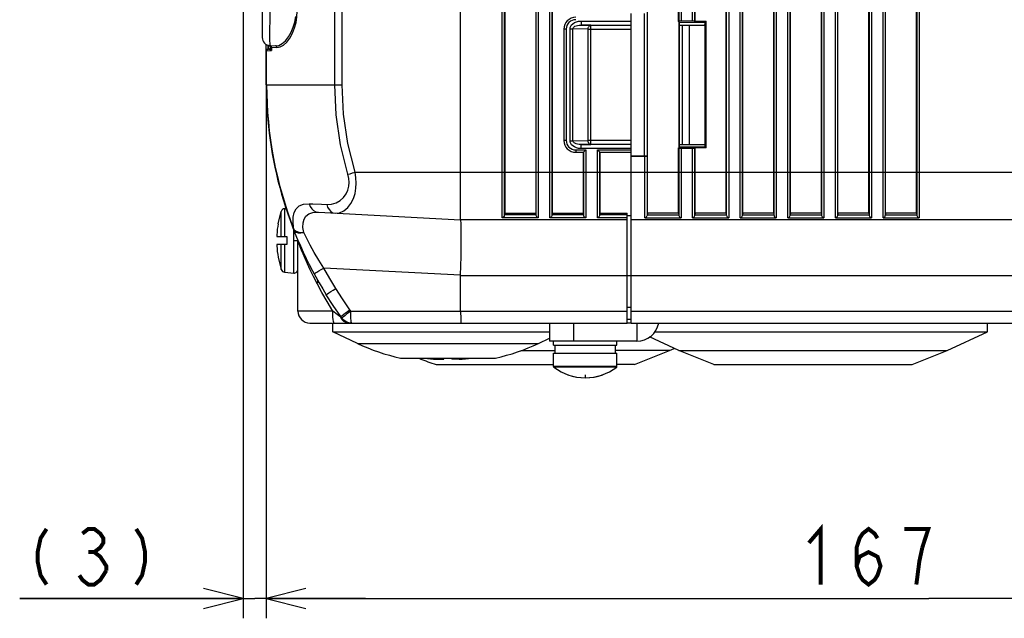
# Model space of a CAD drawing. Extents: x 28 to 410, y 34 to 287.
# Tile 15 of 33: x 122 to 171, y 128 to 158. Entities that reach past the tile are written whole.
import ezdxf

# ---------------------------------------------------------------- set-up
doc = ezdxf.new("R2010")
doc.units = 0
doc.header["$LTSCALE"] = 23.1
doc.layers.get('0').update_dxf_attribs({"linetype": 'CONTINUOUS'})
doc.layers.add('ALL_CURVE', color=7, linetype='CONTINUOUS')
doc.layers.add('ALL_DIM', color=7, linetype='CONTINUOUS')
doc.dimstyles.get("Standard").update_dxf_attribs({"dimtxt": 2.5, "dimasz": 2.5, "dimexe": 1.25, "dimexo": 0.625, "dimtad": 1, "dimcen": 2.5, "dimazin": 3, "dimtfac": 1, "dimtmove": 0, "dimatfit": 3})

# ---------------------------------------------------------------- blocks, each defined once
blk = doc.blocks.new('_OPEN')
at = {"color": 0, "linetype": 'BYBLOCK'}
for p, q in [((0, 0), (-1, 0.25)), ((-1, -0.25), (0, 0)), ((-1, 0), (0, 0))]:
    blk.add_line(p, q, dxfattribs=at)
blk = doc.blocks.new('*D15')
at = {"layer": 'ALL_DIM', "color": 2, "linetype": 'CONTINUOUS'}
for p, q in [((134.283, 155.649), (134.283, 128.274)), ((201.083, 143.37), (201.083, 128.274)), ((134.283, 129.274), (167.683, 129.274)), ((201.083, 129.274), (167.683, 129.274))]:
    blk.add_line(p, q, dxfattribs=at)
at = {"layer": 'ALL_DIM', "color": 2, "linetype": 'CONTINUOUS', "xscale": 2, "yscale": 2, "zscale": 2, "rotation": 180}
blk.add_blockref('_OPEN', (134.283, 129.274), dxfattribs=at)
at = {"layer": 'ALL_DIM', "color": 2, "linetype": 'CONTINUOUS', "xscale": 2, "yscale": 2, "zscale": 2}
blk.add_blockref('_OPEN', (201.083, 129.274), dxfattribs=at)
blk = doc.blocks.new('*D48')
at = {"color": 2, "linetype": 'CONTINUOUS'}
for p, q in [((133.126, 196.559), (133.126, 128.274)), ((134.283, 155.649), (134.283, 128.274)), ((133.126, 129.274), (121.856, 129.274)), ((121.856, 129.274), (133.704, 129.274)), ((139.283, 129.274), (133.704, 129.274)), ((134.283, 129.274), (139.283, 129.274))]:
    blk.add_line(p, q, dxfattribs=at)
at = {"color": 2, "linetype": 'CONTINUOUS', "xscale": 2, "yscale": 2, "zscale": 2}
blk.add_blockref('_OPEN', (133.126, 129.274), dxfattribs=at)
at = {"color": 2, "linetype": 'CONTINUOUS', "xscale": 2, "yscale": 2, "zscale": 2, "rotation": 180}
blk.add_blockref('_OPEN', (134.283, 129.274), dxfattribs=at)

msp = doc.modelspace()

# ---------------------------------------------------------------- linework, layer by layer
at = {"color": 7, "linetype": 'CONTINUOUS'}
for p, q in [((164.673, 241.725), (164.673, 148.589)), ((164.793, 241.867), (164.793, 148.447)), ((165.373, 148.447), (165.373, 241.867)), ((165.493, 148.589), (165.493, 241.725)), ((167.073, 241.725), (167.073, 148.589)), ((167.193, 241.867), (167.193, 148.447)), ((155.073, 194.141), (155.073, 158.339)), ((155.193, 194.131), (155.193, 158.349)), ((155.773, 158.349), (155.773, 194.131)), ((155.893, 158.339), (155.893, 194.141)), ((157.473, 194.141), (157.473, 148.589)), ((157.593, 194.131), (157.593, 148.447)), ((158.173, 148.447), (158.173, 194.131)), ((158.293, 148.589), (158.293, 194.141)), ((158.301, 148.676), (158.301, 194.149)), ((159.865, 148.676), (159.865, 194.149)), ((159.873, 194.141), (159.873, 148.589)), ((159.993, 194.131), (159.993, 148.447)), ((160.573, 148.447), (160.573, 194.131)), ((160.693, 148.589), (160.693, 194.141)), ((162.273, 194.141), (162.273, 148.589)), ((162.393, 194.131), (162.393, 148.447)), ((162.973, 148.447), (162.973, 194.131)), ((163.093, 148.589), (163.093, 194.141)), ((134.083, 191.563), (134.083, 157.528)), ((137.734, 155.149), (137.734, 191.525)), ((138.106, 155.149), (138.106, 191.521)), ((153.501, 148.676), (153.501, 171.566)), ((155.065, 158.331), (155.065, 171.566)), ((144.083, 148.349), (144.083, 170.696)), ((146.173, 148.447), (146.173, 168.606)), ((146.293, 148.589), (146.293, 168.606)), ((146.301, 168.598), (146.301, 148.675)), ((147.866, 166.794), (147.866, 148.675)), ((147.873, 166.786), (147.873, 148.589)), ((147.993, 166.786), (147.993, 148.447)), ((148.573, 148.447), (148.573, 166.206)), ((148.693, 148.589), (148.693, 166.206)), ((148.701, 166.198), (148.701, 148.675)), ((155.901, 158.331), (155.901, 160.366)), ((157.465, 148.676), (157.465, 160.366)), ((160.701, 148.676), (160.701, 160.366)), ((162.265, 148.676), (162.265, 160.366)), ((163.101, 148.676), (163.101, 160.366)), ((164.665, 148.676), (164.665, 160.366)), ((165.501, 148.676), (165.501, 160.366)), ((167.065, 148.676), (167.065, 160.366)), ((135.722, 158.313), (135.767, 158.584)), ((150.159, 158.361), (150.159, 158.161)), ((150.159, 158.361), (152.683, 158.361)), ((152.683, 143.149), (152.683, 158.738)), ((153.347, 151.551), (153.347, 158.747)), ((153.495, 151.556), (153.495, 158.741)), ((155.073, 158.339), (155.065, 158.331)), ((155.083, 158.331), (155.065, 158.331)), ((155.083, 158.331), (155.083, 151.966)), ((155.093, 158.281), (155.083, 158.331)), ((155.773, 158.349), (155.193, 158.349)), ((155.901, 158.331), (155.893, 158.339)), ((156.465, 158.331), (155.901, 158.331)), ((156.465, 158.331), (156.414, 158.279)), ((156.465, 151.966), (156.465, 158.331)), ((135.646, 158.048), (135.722, 158.313)), ((149.283, 157.949), (149.283, 152.349)), ((149.403, 157.949), (149.283, 157.949)), ((149.403, 157.949), (149.403, 152.349)), ((149.6, 152.332), (149.6, 157.966)), ((149.6, 157.966), (149.742, 157.966)), ((149.742, 152.332), (149.742, 157.965)), ((150.504, 157.952), (149.742, 157.965)), ((150.159, 158.161), (152.683, 158.161)), ((150.646, 158.152), (150.159, 158.161)), ((150.504, 152.345), (150.504, 157.952)), ((150.504, 157.952), (152.683, 157.952)), ((150.646, 152.145), (150.646, 158.152)), ((150.646, 158.152), (152.683, 158.152)), ((156.414, 158.279), (155.093, 158.281)), ((155.093, 158.281), (155.093, 152.016)), ((155.093, 158.161), (156.364, 158.15)), ((155.244, 158.16), (155.244, 152.138)), ((155.603, 158.156), (155.603, 152.141)), ((156.414, 152.018), (156.414, 158.279)), ((134.283, 155.149), (134.283, 157.187)), ((134.283, 156.867), (134.303, 156.867)), ((134.303, 156.867), (134.548, 156.871)), ((134.303, 155.149), (134.303, 156.867)), ((134.361, 157.15), (134.361, 157.052)), ((134.361, 157.052), (134.361, 156.977)), ((134.361, 156.977), (134.362, 156.949)), ((134.362, 156.949), (134.362, 156.947)), ((134.362, 156.947), (134.404, 156.947)), ((134.405, 157.066), (134.405, 157.137)), ((134.459, 157.156), (134.462, 157.129)), ((134.462, 157.129), (134.752, 157.114)), ((134.483, 157.055), (134.483, 156.995)), ((134.506, 157.052), (134.535, 157.049)), ((134.535, 157.049), (134.821, 157.034)), ((134.548, 157.048), (134.548, 156.871)), ((134.283, 155.149), (134.303, 155.149)), ((134.303, 155.149), (137.734, 155.149)), ((137.734, 155.149), (138.106, 155.149)), ((149.403, 152.349), (149.283, 152.349)), ((149.6, 152.332), (149.742, 152.332)), ((149.742, 152.332), (150.504, 152.345)), ((149.883, 151.869), (150.393, 151.869)), ((149.883, 151.869), (149.883, 151.749)), ((150.159, 152.137), (150.646, 152.145)), ((152.683, 152.137), (150.159, 152.137)), ((150.159, 151.937), (150.159, 152.137)), ((152.683, 151.937), (150.159, 151.937)), ((150.273, 151.749), (150.393, 151.869)), ((150.393, 151.869), (150.393, 148.447)), ((152.683, 152.345), (150.504, 152.345)), ((152.683, 152.145), (150.646, 152.145)), ((151.093, 151.749), (150.973, 151.869)), ((150.973, 151.869), (152.683, 151.869)), ((150.973, 148.447), (150.973, 151.869)), ((155.065, 151.966), (155.083, 151.966)), ((155.073, 151.958), (155.065, 151.966)), ((155.065, 148.676), (155.065, 151.966)), ((155.073, 151.958), (155.073, 148.589)), ((155.093, 152.016), (155.083, 151.966)), ((155.093, 152.137), (156.364, 152.148)), ((155.093, 152.016), (156.414, 152.018)), ((155.193, 151.949), (155.773, 151.949)), ((155.193, 151.949), (155.193, 148.447)), ((155.773, 148.447), (155.773, 151.949)), ((155.901, 151.966), (155.893, 151.958)), ((155.893, 148.589), (155.893, 151.958)), ((156.465, 151.966), (155.901, 151.966)), ((155.901, 148.676), (155.901, 151.966)), ((156.465, 151.966), (156.414, 152.018)), ((149.883, 151.749), (150.273, 151.749)), ((150.266, 151.749), (150.266, 148.675)), ((150.273, 151.749), (150.273, 151.749)), ((150.273, 151.749), (150.273, 148.589)), ((151.093, 151.749), (152.683, 151.749)), ((151.094, 151.749), (151.093, 151.749)), ((151.093, 148.589), (151.093, 151.749)), ((151.101, 151.749), (151.101, 148.675)), ((152.683, 151.559), (153.347, 151.551)), ((153.373, 151.549), (152.683, 151.549)), ((153.373, 148.447), (153.373, 151.549)), ((153.495, 151.556), (153.493, 151.554)), ((153.493, 148.589), (153.493, 151.554)), ((138.757, 150.749), (178.371, 150.749)), ((135.212, 148.91), (135.28, 148.916)), ((135.212, 147.509), (135.212, 148.91)), ((137.07, 149.131), (137.337, 149.119)), ((134.88, 148.151), (135.04, 148.774)), ((135.04, 147.509), (135.04, 148.774)), ((136.911, 148.725), (144.083, 148.349)), ((147.993, 148.447), (146.173, 148.447)), ((146.293, 148.589), (146.301, 148.675)), ((147.872, 148.602), (146.294, 148.602)), ((146.301, 148.675), (147.866, 148.675)), ((147.866, 148.675), (147.873, 148.589)), ((150.393, 148.447), (148.573, 148.447)), ((148.693, 148.589), (148.701, 148.675)), ((150.272, 148.602), (148.694, 148.602)), ((148.701, 148.675), (150.266, 148.675)), ((150.266, 148.675), (150.273, 148.589)), ((152.483, 148.447), (150.973, 148.447)), ((151.093, 148.589), (151.101, 148.675)), ((152.483, 148.602), (151.094, 148.602)), ((151.101, 148.675), (152.483, 148.675)), ((152.483, 143.149), (152.483, 148.675)), ((152.683, 148.549), (152.483, 148.549)), ((153.373, 148.447), (155.193, 148.447)), ((153.501, 148.676), (153.493, 148.589)), ((153.494, 148.602), (155.072, 148.602)), ((155.065, 148.676), (153.501, 148.676)), ((155.065, 148.676), (155.073, 148.589)), ((155.773, 148.447), (157.593, 148.447)), ((155.901, 148.676), (155.893, 148.589)), ((155.894, 148.602), (157.472, 148.602)), ((157.465, 148.676), (155.901, 148.676)), ((157.465, 148.676), (157.473, 148.589)), ((158.173, 148.447), (159.993, 148.447)), ((158.301, 148.676), (158.293, 148.589)), ((158.294, 148.602), (159.872, 148.602)), ((159.865, 148.676), (158.301, 148.676)), ((159.865, 148.676), (159.873, 148.589)), ((160.573, 148.447), (162.393, 148.447)), ((160.701, 148.676), (160.693, 148.589)), ((160.694, 148.602), (162.272, 148.602)), ((162.265, 148.676), (160.701, 148.676)), ((162.265, 148.676), (162.273, 148.589)), ((162.973, 148.447), (164.793, 148.447)), ((163.101, 148.676), (163.093, 148.589)), ((163.094, 148.602), (164.672, 148.602)), ((164.665, 148.676), (163.101, 148.676)), ((164.665, 148.676), (164.673, 148.589)), ((165.373, 148.447), (167.193, 148.447)), ((165.501, 148.676), (165.493, 148.589)), ((165.494, 148.602), (167.072, 148.602)), ((167.065, 148.676), (165.501, 148.676)), ((167.065, 148.676), (167.073, 148.589)), ((134.879, 148.149), (134.884, 148.149)), ((152.483, 148.349), (144.083, 148.349)), ((172.883, 148.349), (152.683, 148.349)), ((134.816, 147.509), (135.323, 147.509)), ((135.323, 147.509), (135.323, 147.109)), ((135.658, 147.861), (135.677, 147.868)), ((135.666, 145.668), (135.666, 147.844)), ((135.323, 147.109), (134.816, 147.109)), ((135.04, 145.844), (135.04, 147.109)), ((135.212, 145.707), (135.212, 147.109)), ((135.666, 147.309), (135.879, 147.309)), ((135.883, 147.31), (135.883, 147.314)), ((135.908, 147.204), (135.883, 147.27)), ((135.883, 143.749), (135.883, 147.27)), ((134.884, 146.469), (134.879, 146.469)), ((134.88, 146.466), (135.04, 145.844)), ((144.083, 145.553), (137.191, 145.914)), ((135.212, 145.707), (135.666, 145.668)), ((136.86, 145.103), (136.666, 145.485)), ((144.083, 145.549), (178.423, 145.549)), ((144.083, 143.749), (144.083, 145.549)), ((136.883, 145.156), (136.883, 145.292)), ((152.483, 143.949), (152.683, 143.949)), ((137.632, 143.749), (135.883, 143.749)), ((137.859, 143.575), (137.632, 143.749)), ((138.044, 143.472), (138.02, 143.454)), ((138.097, 143.398), (138.02, 143.454)), ((138.548, 143.749), (152.483, 143.749)), ((152.683, 143.749), (173.083, 143.749)), ((136.483, 143.149), (152.483, 143.149)), ((137.643, 142.697), (137.643, 143.149)), ((148.563, 143.149), (148.563, 142.229)), ((149.763, 143.149), (149.763, 142.229)), ((152.483, 143.349), (152.683, 143.349)), ((152.683, 143.149), (178.443, 143.149)), ((152.963, 143.149), (152.963, 142.229)), ((170.643, 142.709), (170.643, 143.149)), ((138.879, 142.121), (137.643, 142.697)), ((137.643, 142.697), (148.563, 142.697)), ((155.081, 141.758), (153.596, 142.451)), ((153.857, 142.709), (170.643, 142.709)), ((168.605, 141.758), (170.643, 142.709)), ((138.879, 142.121), (148.007, 142.121)), ((148.007, 142.121), (148.563, 142.38)), ((148.763, 142.029), (148.763, 142.229)), ((148.763, 142.029), (151.963, 142.029)), ((148.843, 141.629), (148.843, 142.029)), ((151.883, 141.629), (151.883, 142.029)), ((151.963, 142.029), (151.963, 142.229)), ((147.109, 141.758), (148.843, 141.758)), ((148.763, 141.629), (151.963, 141.629)), ((148.763, 140.959), (148.763, 141.629)), ((154.605, 141.758), (151.883, 141.758)), ((151.963, 140.959), (151.963, 141.629)), ((152.843, 141.061), (154.605, 141.758)), ((154.605, 141.758), (154.843, 141.869)), ((155.081, 141.758), (168.605, 141.758)), ((156.843, 141.061), (155.081, 141.758)), ((166.843, 141.061), (168.605, 141.758)), ((141.043, 141.379), (145.843, 141.379)), ((142.843, 141.061), (148.763, 141.061)), ((142.877, 141.326), (143.243, 141.326)), ((143.243, 141.326), (143.243, 141.379)), ((143.643, 141.379), (143.643, 141.326)), ((144.009, 141.326), (143.643, 141.326)), ((151.963, 140.959), (148.763, 140.959)), ((152.843, 141.061), (151.963, 141.061)), ((156.843, 141.061), (166.843, 141.061)), ((151.947, 140.927), (148.779, 140.927))]:
    msp.add_line(p, q, dxfattribs=at)
at = {"color": 3, "linetype": 'CONTINUOUS'}
for p, q in [((152.683, 143.149), (152.483, 143.149)), ((152.963, 142.229), (148.563, 142.229))]:
    msp.add_line(p, q, dxfattribs=at)
at = {"color": 7, "linetype": 'CONTINUOUS'}
for points in [[(134.462, 158.926), (134.459, 158.614), (134.456, 158.311), (134.455, 158.028), (134.454, 157.771), (134.454, 157.55), (134.455, 157.37), (134.456, 157.238), (134.459, 157.156)], [(134.821, 157.034), (134.979, 157.059), (135.146, 157.15), (135.313, 157.303), (135.468, 157.506), (135.602, 157.747), (135.708, 158.012), (135.784, 158.289), (135.829, 158.572), (135.844, 158.857)], [(149.6, 157.966), (149.608, 158.032), (149.633, 158.1), (149.677, 158.166), (149.74, 158.227), (149.819, 158.28), (149.916, 158.322), (150.029, 158.35), (150.159, 158.361)], [(155.193, 158.349), (155.158, 158.348), (155.126, 158.347), (155.1, 158.345), (155.082, 158.342), (155.073, 158.339)], [(155.893, 158.339), (155.884, 158.342), (155.866, 158.345), (155.84, 158.347), (155.808, 158.348), (155.773, 158.349)], [(134.752, 157.114), (134.911, 157.137), (135.08, 157.225), (135.248, 157.37), (135.405, 157.564), (135.54, 157.795), (135.646, 158.048)], [(149.742, 157.965), (149.747, 157.999), (149.766, 158.032), (149.798, 158.066), (149.845, 158.096), (149.905, 158.122), (149.977, 158.142), (150.062, 158.156), (150.159, 158.161)], [(150.504, 157.952), (150.505, 157.973), (150.508, 157.997), (150.514, 158.022), (150.523, 158.049), (150.536, 158.075), (150.552, 158.1), (150.572, 158.122), (150.595, 158.138), (150.62, 158.148), (150.646, 158.152)], [(134.379, 156.947), (134.35, 156.94), (134.325, 156.923), (134.309, 156.897), (134.303, 156.867)], [(134.404, 156.947), (134.405, 156.95), (134.405, 156.961), (134.405, 157.066)], [(134.45, 156.932), (134.436, 156.941), (134.421, 156.946), (134.404, 156.947)], [(134.483, 156.995), (134.479, 156.971), (134.468, 156.949), (134.45, 156.932)], [(134.548, 156.871), (134.537, 156.877), (134.524, 156.884), (134.51, 156.892), (134.496, 156.9), (134.482, 156.909), (134.47, 156.917), (134.459, 156.925), (134.45, 156.932)], [(134.527, 157.103), (134.504, 157.121), (134.476, 157.128)], [(134.535, 157.049), (134.529, 157.079), (134.514, 157.104), (134.49, 157.122), (134.476, 157.125)], [(134.483, 157.055), (134.489, 157.054), (134.506, 157.052)], [(134.548, 156.871), (134.537, 156.883), (134.526, 156.897), (134.514, 156.913), (134.504, 156.931), (134.495, 156.948), (134.488, 156.965), (134.484, 156.981), (134.483, 156.995)], [(134.548, 157.048), (134.543, 157.078), (134.527, 157.103)], [(134.821, 157.034), (134.816, 157.064), (134.802, 157.089), (134.779, 157.107), (134.752, 157.114)], [(138.402, 150.639), (138.032, 152.12), (137.809, 153.63), (137.734, 155.149)], [(138.757, 150.749), (138.396, 152.194), (138.179, 153.667), (138.106, 155.149)], [(150.159, 151.937), (150.029, 151.947), (149.916, 151.976), (149.82, 152.018), (149.74, 152.07), (149.677, 152.131), (149.633, 152.198), (149.608, 152.265), (149.6, 152.332)], [(150.159, 152.137), (150.062, 152.142), (149.977, 152.155), (149.905, 152.176), (149.845, 152.202), (149.799, 152.232), (149.766, 152.265), (149.747, 152.299), (149.742, 152.332)], [(150.646, 152.145), (150.615, 152.151), (150.588, 152.164), (150.566, 152.181), (150.549, 152.202), (150.535, 152.223), (150.524, 152.245), (150.517, 152.266), (150.511, 152.287), (150.508, 152.306), (150.505, 152.325), (150.504, 152.345)], [(155.073, 151.958), (155.082, 151.955), (155.1, 151.953), (155.126, 151.951), (155.158, 151.949), (155.193, 151.949)], [(155.773, 151.949), (155.808, 151.949), (155.84, 151.951), (155.866, 151.953), (155.884, 151.955), (155.893, 151.958)], [(150.273, 151.749), (150.273, 151.749), (150.273, 151.749), (150.273, 151.749)], [(151.093, 151.749), (151.093, 151.749), (151.093, 151.749), (151.093, 151.749)], [(153.495, 151.556), (153.487, 151.554), (153.47, 151.553), (153.445, 151.551), (153.415, 151.551), (153.381, 151.55), (153.347, 151.551)], [(153.373, 151.549), (153.408, 151.549), (153.44, 151.55), (153.466, 151.551), (153.484, 151.553), (153.493, 151.554)], [(137.337, 149.119), (137.577, 149.137), (137.805, 149.207), (138.007, 149.323), (138.177, 149.477), (138.308, 149.656), (138.396, 149.845), (138.446, 150.038), (138.463, 150.233), (138.449, 150.433), (138.402, 150.639)], [(137.756, 148.68), (137.984, 148.706), (138.2, 148.803), (138.391, 148.963), (138.552, 149.173), (138.675, 149.416), (138.757, 149.672), (138.803, 149.934), (138.818, 150.197), (138.802, 150.469), (138.757, 150.749)], [(138.402, 150.639), (138.508, 150.672), (138.628, 150.71), (138.757, 150.749)], [(135.677, 147.868), (135.64, 148.194), (135.646, 148.478), (135.697, 148.716), (135.796, 148.908), (135.949, 149.051), (136.165, 149.137), (136.45, 149.158)], [(136.45, 149.158), (136.498, 149.021), (136.573, 148.903), (136.672, 148.81), (136.787, 148.75), (136.911, 148.725)], [(136.45, 149.158), (136.628, 149.15), (137.07, 149.131)], [(137.337, 149.119), (137.379, 148.98), (137.447, 148.86), (137.536, 148.767), (137.641, 148.705), (137.756, 148.68)], [(136.173, 147.707), (136.135, 147.967), (136.14, 148.194), (136.187, 148.383), (136.282, 148.535), (136.429, 148.646), (136.636, 148.712), (136.911, 148.725)], [(146.293, 148.589), (146.284, 148.552), (146.268, 148.52), (146.247, 148.494), (146.223, 148.473), (146.198, 148.457), (146.173, 148.447)], [(147.873, 148.589), (147.882, 148.552), (147.898, 148.52), (147.919, 148.494), (147.943, 148.473), (147.968, 148.457), (147.993, 148.447)], [(148.693, 148.589), (148.684, 148.552), (148.668, 148.52), (148.647, 148.494), (148.623, 148.473), (148.598, 148.457), (148.573, 148.447)], [(150.273, 148.589), (150.282, 148.552), (150.298, 148.52), (150.319, 148.494), (150.343, 148.473), (150.368, 148.457), (150.393, 148.447)], [(151.093, 148.589), (151.084, 148.552), (151.068, 148.52), (151.047, 148.494), (151.023, 148.473), (150.998, 148.457), (150.973, 148.447)], [(153.373, 148.447), (153.405, 148.461), (153.433, 148.481), (153.457, 148.506), (153.475, 148.533), (153.487, 148.562), (153.493, 148.589)], [(155.073, 148.589), (155.079, 148.562), (155.091, 148.533), (155.109, 148.506), (155.133, 148.481), (155.161, 148.461), (155.193, 148.447)], [(155.773, 148.447), (155.805, 148.461), (155.833, 148.481), (155.857, 148.506), (155.875, 148.533), (155.887, 148.562), (155.893, 148.589)], [(157.473, 148.589), (157.479, 148.562), (157.491, 148.533), (157.509, 148.506), (157.533, 148.481), (157.561, 148.461), (157.593, 148.447)], [(158.173, 148.447), (158.205, 148.461), (158.233, 148.481), (158.257, 148.506), (158.275, 148.533), (158.287, 148.562), (158.293, 148.589)], [(159.873, 148.589), (159.879, 148.562), (159.891, 148.533), (159.909, 148.506), (159.933, 148.481), (159.961, 148.461), (159.993, 148.447)], [(160.573, 148.447), (160.605, 148.461), (160.633, 148.481), (160.657, 148.506), (160.675, 148.533), (160.687, 148.562), (160.693, 148.589)], [(162.273, 148.589), (162.279, 148.562), (162.291, 148.533), (162.309, 148.506), (162.333, 148.481), (162.361, 148.461), (162.393, 148.447)], [(162.973, 148.447), (163.005, 148.461), (163.033, 148.481), (163.057, 148.506), (163.075, 148.533), (163.087, 148.562), (163.093, 148.589)], [(164.673, 148.589), (164.679, 148.562), (164.691, 148.533), (164.709, 148.506), (164.733, 148.481), (164.761, 148.461), (164.793, 148.447)], [(165.373, 148.447), (165.405, 148.461), (165.433, 148.481), (165.457, 148.506), (165.475, 148.533), (165.487, 148.562), (165.493, 148.589)], [(167.073, 148.589), (167.079, 148.562), (167.091, 148.533), (167.109, 148.506), (167.133, 148.481), (167.161, 148.461), (167.193, 148.447)], [(144.083, 145.553), (144.095, 146.035), (144.104, 146.506), (144.11, 146.947), (144.113, 147.349), (144.113, 147.694), (144.11, 147.975), (144.104, 148.18), (144.095, 148.306), (144.083, 148.349)], [(134.816, 147.589), (134.815, 147.567), (134.814, 147.548), (134.814, 147.532), (134.814, 147.519), (134.815, 147.511), (134.816, 147.509)], [(135.658, 147.861), (135.708, 147.787), (135.79, 147.731), (135.9, 147.699), (136.031, 147.69), (136.173, 147.707)], [(135.677, 147.868), (135.761, 147.794), (135.878, 147.74), (136.018, 147.711), (136.173, 147.707)], [(137.191, 145.914), (136.93, 146.321), (136.699, 146.707), (136.496, 147.071), (136.321, 147.406), (136.173, 147.707)], [(134.816, 147.109), (134.815, 147.106), (134.814, 147.098), (134.814, 147.085), (134.814, 147.068), (134.815, 147.049), (134.816, 147.029)], [(136.666, 145.485), (136.502, 145.824), (136.362, 146.126), (136.243, 146.394), (136.142, 146.628), (136.059, 146.827), (135.993, 146.991), (135.942, 147.117), (135.908, 147.204)], [(136.694, 145.628), (136.71, 145.641), (136.758, 145.671), (136.836, 145.716), (136.938, 145.775), (137.059, 145.842), (137.191, 145.914)], [(137.788, 144.887), (137.482, 145.395), (137.191, 145.914)], [(137.632, 143.749), (137.346, 144.225), (137.087, 144.68), (136.86, 145.103)], [(137.31, 144.569), (137.324, 144.583), (137.37, 144.616), (137.445, 144.667), (137.544, 144.732), (137.661, 144.807), (137.788, 144.887)], [(138.044, 143.472), (137.652, 144.038), (137.31, 144.569)], [(138.497, 143.819), (138.121, 144.364), (137.788, 144.887)], [(137.708, 143.149), (137.688, 143.169), (137.67, 143.229), (137.654, 143.324), (137.642, 143.449), (137.635, 143.593), (137.632, 143.749)], [(138.02, 143.454), (137.948, 143.507), (137.859, 143.575)], [(138.43, 143.149), (138.307, 143.17), (138.192, 143.231), (138.094, 143.328), (138.02, 143.454)], [(138.044, 143.472), (138.068, 143.494), (138.118, 143.535), (138.19, 143.591), (138.28, 143.66), (138.385, 143.737), (138.497, 143.819)], [(138.097, 143.398), (138.071, 143.435), (138.044, 143.472)], [(138.548, 143.749), (138.436, 143.666), (138.332, 143.587), (138.241, 143.518), (138.17, 143.462), (138.121, 143.421), (138.097, 143.398)], [(138.548, 143.749), (138.523, 143.784), (138.497, 143.819)], [(138.58, 143.149), (138.573, 143.164), (138.566, 143.208), (138.56, 143.28), (138.555, 143.375), (138.551, 143.489), (138.549, 143.615), (138.548, 143.749)], [(144.083, 143.749), (144.083, 143.615), (144.085, 143.488), (144.087, 143.375), (144.089, 143.28), (144.092, 143.208), (144.095, 143.164), (144.099, 143.149)], [(138.58, 143.149), (138.44, 143.165), (138.309, 143.215), (138.192, 143.294), (138.097, 143.398)]]:
    msp.add_lwpolyline(points, dxfattribs=at)
at = {"color": 2, "linetype": 'CONTINUOUS', "const_width": 0.2}
for points in [[(123.21, 132.774), (122.909, 132.307), (122.759, 131.607), (122.759, 131.14), (122.909, 130.44), (123.21, 129.974)], [(125.016, 132.54), (125.317, 132.774), (125.618, 132.774), (125.919, 132.54), (126.07, 132.307), (126.07, 132.074), (125.919, 131.84), (125.618, 131.607), (125.919, 131.374), (126.07, 131.14), (126.22, 130.907), (126.22, 130.674)], [(127.725, 132.774), (128.026, 132.307), (128.177, 131.607), (128.177, 131.14), (128.026, 130.44), (127.725, 129.974)], [(125.317, 131.607), (125.618, 131.607)], [(126.22, 130.674), (125.919, 130.207), (125.618, 129.974), (125.317, 129.974), (125.016, 130.207), (124.866, 130.44)]]:
    msp.add_lwpolyline(points, dxfattribs=at)
at = {"color": 7, "linetype": 'CONTINUOUS'}
for centre, radius, start, end in [((149.883, 157.949), 0.6, 90, 180), ((149.883, 157.949), 0.48, 90, 180), ((156.363, 158.03), 0.12, 64.6138, 89.5), ((134.483, 157.528), 0.4, 180.0005, 267), ((134.363, 156.867), 0.08, 91.0018, 180), ((134.403, 157.027), 0.08, 271, 337.75), ((134.403, 157.055), 0.08, 0.0016, 80.4062), ((154.283, 155.149), 20, 180, 211.936), ((154.283, 155.149), 19.98, 180, 201.3708), ((149.883, 152.349), 0.6, 180, 270), ((149.883, 152.349), 0.48, 180, 270), ((156.363, 152.268), 0.12, 270.5, 295.3862), ((135.229, 148.711), 0.2, 95, 161.6544), ((139.458, 147.309), 4.65, 169.5931, 176.548), ((139.458, 147.309), 4.65, 183.452, 190.4069), ((135.683, 147.27), 0.2, 0, 22.9578), ((135.229, 145.907), 0.2, 198.3456, 265), ((135.683, 145.867), 0.2, 265, 360), ((136.483, 143.749), 0.6, 180, 270), ((143.443, 151.909), 10.8, 245, 257.1604), ((143.443, 151.909), 10.8, 282.8396, 295), ((147.843, 156.259), 16, 248.6937, 251.79), ((143.443, 151.909), 10.598, 263.5215, 266.9403), ((143.443, 151.909), 10.598, 273.0597, 276.4847), ((148.803, 140.959), 0.04, 180, 232.4557), ((151.923, 140.959), 0.04, 307.5443, 360), ((150.363, 142.989), 2.6, 232.4557, 307.5443)]:
    msp.add_arc(centre, radius, start, end, dxfattribs=at)
at = {"color": 3, "linetype": 'CONTINUOUS'}
msp.add_arc((152.963, 143.349), 1.12, 270, 349.2846, dxfattribs=at)
at = {"layer": 'ALL_CURVE', "color": 40, "linetype": 'CONTINUOUS'}
msp.add_line((150.363, 140.542), (150.363, 140.389), dxfattribs=at)
msp.add_arc((150.363, 142.989), 2.6, 250.2168, 289.7832, dxfattribs=at)
at = {"layer": 'ALL_DIM', "color": 2, "linetype": 'CONTINUOUS', "const_width": 0.2}
for points in [[(161.634, 132.074), (162.236, 132.774), (162.236, 129.974)], [(164.042, 130.907), (164.192, 131.374), (164.644, 131.607), (165.095, 131.374), (165.246, 130.907), (165.095, 130.44), (164.945, 130.207), (164.644, 129.974), (164.343, 130.207), (164.192, 130.44), (164.042, 130.907), (164.042, 131.84), (164.192, 132.307), (164.343, 132.54), (164.644, 132.774), (164.945, 132.54), (165.095, 132.307)], [(167.353, 131.84), (167.654, 132.774), (166.45, 132.774)], [(167.052, 129.974), (167.202, 131.14), (167.353, 131.84)]]:
    msp.add_lwpolyline(points, dxfattribs=at)

# ---------------------------------------------------------------- dimensions: what is measured, and where the dimension line sits
at = {"color": 2, "linetype": 'CONTINUOUS'}
dim = msp.add_linear_dim(base=(134.283, 129.274), p1=(133.126, 196.559), p2=(134.283, 155.649), dimstyle='Standard', dxfattribs=at)
dim.commit()
dim.dimension.update_dxf_attribs({"geometry": '*D48', "text_midpoint": (121.856, 129.974), "dimtype": 128})
at = {"layer": 'ALL_DIM', "color": 2, "linetype": 'CONTINUOUS'}
dim = msp.add_linear_dim(base=(134.283, 129.274), p1=(201.083, 143.37), p2=(134.283, 155.649), angle=180, dimstyle='Standard', dxfattribs=at)
dim.commit()
dim.dimension.update_dxf_attribs({"geometry": '*D15', "text_midpoint": (161.032, 129.974), "dimtype": 128})

doc.saveas('drawing.dxf')
